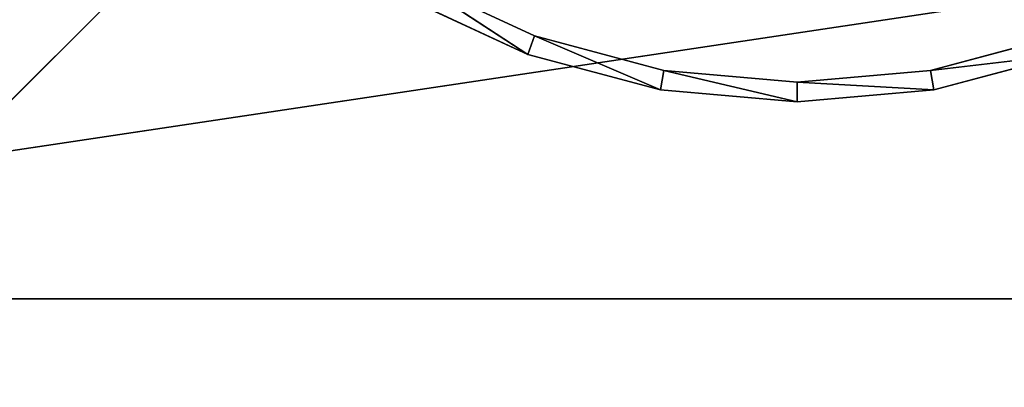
# Model space of a CAD drawing. Extents: x 226 to 378, y -30 to 313.
# Tile 163 of 256: x 279.11 to 291.81, y 246.84 to 251.59. Entities that reach past the tile are written whole.
import ezdxf

# ---------------------------------------------------------------- set-up
doc = ezdxf.new("R2010")
doc.units = 0
doc.header["$LTSCALE"] = 25.4
doc.layers.get('0').update_dxf_attribs({"color": 13, "linetype": 'CONTINUOUS'})
for name, color, linetype in [('_NCL1_37', 2, 'CONTINUOUS'), ('_NCL1_38', 250, 'CONTINUOUS'), ('_NCL1_62', 7, 'CONTINUOUS'), ('_NCL1_64', 250, 'CONTINUOUS')]:
    doc.layers.add(name, color=color, linetype=linetype)

# ---------------------------------------------------------------- blocks, each defined once
blk = doc.blocks.new('EWON_2005CD_4005CD_COSY141')
at = {"layer": '_NCL1_37', "color": 0}
for p, q in [((76.2, 64.77, 27.864), (101.6, 64.77, 27.864)), ((101.6, 64.77, 27.864), (76.2, 64.77, 27.94)), ((101.6, 64.77, 27.864), (76.2, 64.77, 27.94)), ((101.6, 64.77, 27.94), (76.2, 64.77, 27.94)), ((101.6, 64.77, 27.864), (76.2, 39.37, 27.864)), ((101.6, 64.77, 27.864), (76.2, 39.37, 27.864)), ((76.2, 64.77, 27.864), (101.6, 64.77, 27.864)), ((101.6, 64.77, 27.94), (76.2, 64.77, 27.94))]:
    blk.add_line(p, q, dxfattribs=at)
at = {"layer": '_NCL1_38', "color": 0}
for p, q in [((87.136, 62.076, 27.838), (88.9, 62.23, 27.838)), ((88.9, 62.23, 27.838), (87.136, 62.076, 27.864)), ((88.9, 62.23, 27.838), (87.136, 62.076, 27.864)), ((88.9, 62.23, 27.864), (87.136, 62.076, 27.864)), ((87.136, 62.076, 27.838), (88.9, 62.23, 27.838)), ((88.9, 62.23, 27.864), (87.136, 62.076, 27.864)), ((88.9, 62.23, 27.838), (90.664, 62.076, 27.838)), ((90.664, 62.076, 27.838), (88.9, 62.23, 27.864)), ((88.9, 62.23, 27.864), (88.9, 62.23, 27.838)), ((88.9, 62.23, 27.864), (88.9, 62.23, 27.838)), ((90.664, 62.076, 27.838), (88.9, 62.23, 27.864)), ((90.664, 62.076, 27.864), (88.9, 62.23, 27.864)), ((90.62, 61.826, 27.838), (88.9, 62.23, 27.838)), ((88.9, 62.23, 27.838), (88.9, 61.976, 27.838)), ((88.9, 62.23, 27.838), (88.9, 61.976, 27.838)), ((90.62, 61.826, 27.838), (88.9, 62.23, 27.838)), ((88.9, 62.23, 27.838), (90.664, 62.076, 27.838)), ((88.9, 61.976, 27.864), (88.9, 62.23, 27.864)), ((88.9, 62.23, 27.864), (90.62, 61.826, 27.864)), ((88.9, 61.976, 27.864), (88.9, 62.23, 27.864)), ((88.9, 62.23, 27.864), (90.62, 61.826, 27.864)), ((90.664, 62.076, 27.864), (88.9, 62.23, 27.864)), ((85.425, 61.617, 27.838), (87.136, 62.076, 27.838)), ((87.136, 62.076, 27.838), (85.425, 61.617, 27.864)), ((87.136, 62.076, 27.838), (85.425, 61.617, 27.864)), ((87.136, 62.076, 27.864), (85.425, 61.617, 27.864)), ((85.425, 61.617, 27.838), (87.136, 62.076, 27.838)), ((87.136, 62.076, 27.864), (85.425, 61.617, 27.864)), ((87.136, 62.076, 27.864), (87.136, 62.076, 27.838)), ((87.136, 62.076, 27.864), (87.136, 62.076, 27.838)), ((88.9, 61.976, 27.838), (87.136, 62.076, 27.838)), ((87.136, 62.076, 27.838), (87.18, 61.826, 27.838)), ((87.136, 62.076, 27.838), (87.18, 61.826, 27.838)), ((88.9, 61.976, 27.838), (87.136, 62.076, 27.838)), ((87.18, 61.826, 27.864), (87.136, 62.076, 27.864)), ((87.136, 62.076, 27.864), (88.9, 61.976, 27.864)), ((87.18, 61.826, 27.864), (87.136, 62.076, 27.864)), ((87.136, 62.076, 27.864), (88.9, 61.976, 27.864)), ((87.18, 61.826, 27.864), (88.9, 61.976, 27.864)), ((88.9, 61.976, 27.838), (87.18, 61.826, 27.864)), ((88.9, 61.976, 27.838), (87.18, 61.826, 27.864)), ((88.9, 61.976, 27.838), (87.18, 61.826, 27.838)), ((88.9, 61.976, 27.838), (87.18, 61.826, 27.838)), ((87.18, 61.826, 27.864), (88.9, 61.976, 27.864)), ((88.9, 61.976, 27.864), (88.9, 61.976, 27.838)), ((88.9, 61.976, 27.864), (90.62, 61.826, 27.864)), ((90.62, 61.826, 27.838), (88.9, 61.976, 27.864)), ((90.62, 61.826, 27.838), (88.9, 61.976, 27.864)), ((90.62, 61.826, 27.838), (88.9, 61.976, 27.838)), ((88.9, 61.976, 27.864), (88.9, 61.976, 27.838)), ((90.62, 61.826, 27.838), (88.9, 61.976, 27.838)), ((88.9, 61.976, 27.864), (90.62, 61.826, 27.864)), ((90.664, 62.076, 27.838), (90.62, 61.826, 27.838)), ((90.664, 62.076, 27.838), (90.62, 61.826, 27.838)), ((90.62, 61.826, 27.864), (90.664, 62.076, 27.864)), ((90.62, 61.826, 27.864), (90.664, 62.076, 27.864)), ((90.664, 62.076, 27.838), (92.375, 61.617, 27.838)), ((92.375, 61.617, 27.838), (90.664, 62.076, 27.864)), ((90.664, 62.076, 27.864), (90.664, 62.076, 27.838)), ((90.664, 62.076, 27.864), (90.664, 62.076, 27.838)), ((92.375, 61.617, 27.838), (90.664, 62.076, 27.864)), ((92.375, 61.617, 27.864), (90.664, 62.076, 27.864)), ((92.288, 61.379, 27.838), (90.664, 62.076, 27.838)), ((92.288, 61.379, 27.838), (90.664, 62.076, 27.838)), ((90.664, 62.076, 27.838), (92.375, 61.617, 27.838)), ((90.664, 62.076, 27.864), (92.288, 61.379, 27.864)), ((90.664, 62.076, 27.864), (92.288, 61.379, 27.864)), ((92.375, 61.617, 27.864), (90.664, 62.076, 27.864)), ((87.18, 61.826, 27.838), (85.425, 61.617, 27.838)), ((87.18, 61.826, 27.838), (85.425, 61.617, 27.838)), ((85.425, 61.617, 27.864), (87.18, 61.826, 27.864)), ((85.425, 61.617, 27.864), (87.18, 61.826, 27.864)), ((85.512, 61.379, 27.864), (87.18, 61.826, 27.864)), ((87.18, 61.826, 27.838), (85.512, 61.379, 27.864)), ((87.18, 61.826, 27.838), (85.512, 61.379, 27.864)), ((87.18, 61.826, 27.838), (85.512, 61.379, 27.838)), ((87.18, 61.826, 27.838), (85.512, 61.379, 27.838)), ((85.512, 61.379, 27.864), (87.18, 61.826, 27.864)), ((87.18, 61.826, 27.864), (87.18, 61.826, 27.838)), ((87.18, 61.826, 27.864), (87.18, 61.826, 27.838)), ((90.62, 61.826, 27.864), (90.62, 61.826, 27.838)), ((90.62, 61.826, 27.864), (92.288, 61.379, 27.864)), ((92.288, 61.379, 27.838), (90.62, 61.826, 27.864)), ((92.288, 61.379, 27.838), (90.62, 61.826, 27.864)), ((92.288, 61.379, 27.838), (90.62, 61.826, 27.838)), ((90.62, 61.826, 27.864), (90.62, 61.826, 27.838)), ((92.288, 61.379, 27.838), (90.62, 61.826, 27.838)), ((90.62, 61.826, 27.864), (92.288, 61.379, 27.864)), ((92.375, 61.617, 27.838), (92.288, 61.379, 27.838)), ((92.375, 61.617, 27.838), (92.288, 61.379, 27.838)), ((92.288, 61.379, 27.864), (92.375, 61.617, 27.864)), ((92.288, 61.379, 27.864), (92.375, 61.617, 27.864)), ((92.375, 61.617, 27.838), (93.98, 60.869, 27.838)), ((93.98, 60.869, 27.838), (92.375, 61.617, 27.864)), ((92.375, 61.617, 27.864), (92.375, 61.617, 27.838)), ((92.375, 61.617, 27.864), (92.375, 61.617, 27.838)), ((93.98, 60.869, 27.838), (92.375, 61.617, 27.864)), ((93.98, 60.869, 27.864), (92.375, 61.617, 27.864)), ((92.375, 61.617, 27.838), (93.98, 60.869, 27.838)), ((92.375, 61.617, 27.838), (93.853, 60.649, 27.838)), ((92.375, 61.617, 27.838), (93.853, 60.649, 27.838)), ((93.853, 60.649, 27.864), (92.375, 61.617, 27.864)), ((93.98, 60.869, 27.864), (92.375, 61.617, 27.864)), ((93.853, 60.649, 27.864), (92.375, 61.617, 27.864)), ((92.288, 61.379, 27.864), (92.288, 61.379, 27.838)), ((92.288, 61.379, 27.864), (93.853, 60.649, 27.864)), ((93.853, 60.649, 27.838), (92.288, 61.379, 27.864)), ((93.853, 60.649, 27.838), (92.288, 61.379, 27.864)), ((93.853, 60.649, 27.838), (92.288, 61.379, 27.838)), ((92.288, 61.379, 27.864), (92.288, 61.379, 27.838)), ((93.853, 60.649, 27.838), (92.288, 61.379, 27.838)), ((92.288, 61.379, 27.864), (93.853, 60.649, 27.864))]:
    blk.add_line(p, q, dxfattribs=at)
at = {"layer": '_NCL1_64', "color": 0}
blk.add_line((86.36, 60.96, 297.18), (120.251, 66.04, 297.18), dxfattribs=at)
blk.add_line((86.36, 60.96, 297.18), (120.251, 66.04, 297.18), dxfattribs=at)
at = {"layer": '_NCL1_37', "color": 2}
mesh = blk.add_polyface(dxfattribs=at)
corners = [(76.2, 64.77, 27.94), (76.2, 64.77, 27.864), (101.6, 64.77, 27.864)]
mesh.append_faces([[corners[k] for k in face] for face in [(0, 1, 2)]], dxfattribs={"color": 2})
mesh = blk.add_polyface(dxfattribs=at)
corners = [(76.2, 64.77, 27.94), (101.6, 64.77, 27.864), (101.6, 64.77, 27.94)]
mesh.append_faces([[corners[k] for k in face] for face in [(0, 1, 2)]], dxfattribs={"color": 2})
mesh = blk.add_polyface(dxfattribs=at)
corners = [(101.6, 64.77, 27.864), (76.2, 39.37, 27.864), (101.6, 39.37, 27.864)]
mesh.append_faces([[corners[k] for k in face] for face in [(0, 1, 2)]], dxfattribs={"color": 2})
mesh = blk.add_polyface(dxfattribs=at)
corners = [(101.6, 64.77, 27.864), (76.2, 64.77, 27.864), (76.2, 39.37, 27.864)]
mesh.append_faces([[corners[k] for k in face] for face in [(0, 1, 2)]], dxfattribs={"color": 2})
mesh = blk.add_polyface(dxfattribs=at)
corners = [(101.6, 39.37, 27.94), (76.2, 64.77, 27.94), (101.6, 64.77, 27.94)]
mesh.append_faces([[corners[k] for k in face] for face in [(0, 1, 2)]], dxfattribs={"color": 2})
mesh = blk.add_polyface(dxfattribs=at)
corners = [(101.6, 39.37, 27.94), (76.2, 39.37, 27.94), (76.2, 64.77, 27.94)]
mesh.append_faces([[corners[k] for k in face] for face in [(0, 1, 2)]], dxfattribs={"color": 2})
at = {"layer": '_NCL1_38', "color": 250}
mesh = blk.add_polyface(dxfattribs=at)
corners = [(87.136, 62.076, 27.864), (87.136, 62.076, 27.838), (88.9, 62.23, 27.838)]
mesh.append_faces([[corners[k] for k in face] for face in [(0, 1, 2)]], dxfattribs={"color": 250})
mesh = blk.add_polyface(dxfattribs=at)
corners = [(87.136, 62.076, 27.864), (88.9, 62.23, 27.838), (88.9, 62.23, 27.864)]
mesh.append_faces([[corners[k] for k in face] for face in [(0, 1, 2)]], dxfattribs={"color": 250})
mesh = blk.add_polyface(dxfattribs=at)
corners = [(88.9, 62.23, 27.838), (87.136, 62.076, 27.838), (88.9, 61.976, 27.838)]
mesh.append_faces([[corners[k] for k in face] for face in [(0, 1, 2)]], dxfattribs={"color": 250})
mesh = blk.add_polyface(dxfattribs=at)
corners = [(88.9, 61.976, 27.864), (87.136, 62.076, 27.864), (88.9, 62.23, 27.864)]
mesh.append_faces([[corners[k] for k in face] for face in [(0, 1, 2)]], dxfattribs={"color": 250})
mesh = blk.add_polyface(dxfattribs=at)
corners = [(88.9, 62.23, 27.864), (88.9, 62.23, 27.838), (90.664, 62.076, 27.838)]
mesh.append_faces([[corners[k] for k in face] for face in [(0, 1, 2)]], dxfattribs={"color": 250})
mesh = blk.add_polyface(dxfattribs=at)
corners = [(88.9, 62.23, 27.864), (90.664, 62.076, 27.838), (90.664, 62.076, 27.864)]
mesh.append_faces([[corners[k] for k in face] for face in [(0, 1, 2)]], dxfattribs={"color": 250})
mesh = blk.add_polyface(dxfattribs=at)
corners = [(90.62, 61.826, 27.838), (88.9, 62.23, 27.838), (88.9, 61.976, 27.838)]
mesh.append_faces([[corners[k] for k in face] for face in [(0, 1, 2)]], dxfattribs={"color": 250})
mesh = blk.add_polyface(dxfattribs=at)
corners = [(90.664, 62.076, 27.838), (88.9, 62.23, 27.838), (90.62, 61.826, 27.838)]
mesh.append_faces([[corners[k] for k in face] for face in [(0, 1, 2)]], dxfattribs={"color": 250})
mesh = blk.add_polyface(dxfattribs=at)
corners = [(90.62, 61.826, 27.864), (88.9, 61.976, 27.864), (88.9, 62.23, 27.864)]
mesh.append_faces([[corners[k] for k in face] for face in [(0, 1, 2)]], dxfattribs={"color": 250})
mesh = blk.add_polyface(dxfattribs=at)
corners = [(90.664, 62.076, 27.864), (90.62, 61.826, 27.864), (88.9, 62.23, 27.864)]
mesh.append_faces([[corners[k] for k in face] for face in [(0, 1, 2)]], dxfattribs={"color": 250})
mesh = blk.add_polyface(dxfattribs=at)
corners = [(85.425, 61.617, 27.864), (85.425, 61.617, 27.838), (87.136, 62.076, 27.838)]
mesh.append_faces([[corners[k] for k in face] for face in [(0, 1, 2)]], dxfattribs={"color": 250})
mesh = blk.add_polyface(dxfattribs=at)
corners = [(85.425, 61.617, 27.864), (87.136, 62.076, 27.838), (87.136, 62.076, 27.864)]
mesh.append_faces([[corners[k] for k in face] for face in [(0, 1, 2)]], dxfattribs={"color": 250})
mesh = blk.add_polyface(dxfattribs=at)
corners = [(87.18, 61.826, 27.838), (87.136, 62.076, 27.838), (85.425, 61.617, 27.838)]
mesh.append_faces([[corners[k] for k in face] for face in [(0, 1, 2)]], dxfattribs={"color": 250})
mesh = blk.add_polyface(dxfattribs=at)
corners = [(87.18, 61.826, 27.864), (85.425, 61.617, 27.864), (87.136, 62.076, 27.864)]
mesh.append_faces([[corners[k] for k in face] for face in [(0, 1, 2)]], dxfattribs={"color": 250})
mesh = blk.add_polyface(dxfattribs=at)
corners = [(88.9, 61.976, 27.838), (87.136, 62.076, 27.838), (87.18, 61.826, 27.838)]
mesh.append_faces([[corners[k] for k in face] for face in [(0, 1, 2)]], dxfattribs={"color": 250})
mesh = blk.add_polyface(dxfattribs=at)
corners = [(88.9, 61.976, 27.864), (87.18, 61.826, 27.864), (87.136, 62.076, 27.864)]
mesh.append_faces([[corners[k] for k in face] for face in [(0, 1, 2)]], dxfattribs={"color": 250})
mesh = blk.add_polyface(dxfattribs=at)
corners = [(88.9, 61.976, 27.864), (88.9, 61.976, 27.838), (87.18, 61.826, 27.864)]
mesh.append_faces([[corners[k] for k in face] for face in [(0, 1, 2)]], dxfattribs={"color": 250})
mesh = blk.add_polyface(dxfattribs=at)
corners = [(87.18, 61.826, 27.864), (88.9, 61.976, 27.838), (87.18, 61.826, 27.838)]
mesh.append_faces([[corners[k] for k in face] for face in [(0, 1, 2)]], dxfattribs={"color": 250})
mesh = blk.add_polyface(dxfattribs=at)
corners = [(90.62, 61.826, 27.864), (90.62, 61.826, 27.838), (88.9, 61.976, 27.864)]
mesh.append_faces([[corners[k] for k in face] for face in [(0, 1, 2)]], dxfattribs={"color": 250})
mesh = blk.add_polyface(dxfattribs=at)
corners = [(88.9, 61.976, 27.864), (90.62, 61.826, 27.838), (88.9, 61.976, 27.838)]
mesh.append_faces([[corners[k] for k in face] for face in [(0, 1, 2)]], dxfattribs={"color": 250})
mesh = blk.add_polyface(dxfattribs=at)
corners = [(92.288, 61.379, 27.838), (90.664, 62.076, 27.838), (90.62, 61.826, 27.838)]
mesh.append_faces([[corners[k] for k in face] for face in [(0, 1, 2)]], dxfattribs={"color": 250})
mesh = blk.add_polyface(dxfattribs=at)
corners = [(92.288, 61.379, 27.864), (90.62, 61.826, 27.864), (90.664, 62.076, 27.864)]
mesh.append_faces([[corners[k] for k in face] for face in [(0, 1, 2)]], dxfattribs={"color": 250})
mesh = blk.add_polyface(dxfattribs=at)
corners = [(90.664, 62.076, 27.864), (90.664, 62.076, 27.838), (92.375, 61.617, 27.838)]
mesh.append_faces([[corners[k] for k in face] for face in [(0, 1, 2)]], dxfattribs={"color": 250})
mesh = blk.add_polyface(dxfattribs=at)
corners = [(90.664, 62.076, 27.864), (92.375, 61.617, 27.838), (92.375, 61.617, 27.864)]
mesh.append_faces([[corners[k] for k in face] for face in [(0, 1, 2)]], dxfattribs={"color": 250})
mesh = blk.add_polyface(dxfattribs=at)
corners = [(92.375, 61.617, 27.838), (90.664, 62.076, 27.838), (92.288, 61.379, 27.838)]
mesh.append_faces([[corners[k] for k in face] for face in [(0, 1, 2)]], dxfattribs={"color": 250})
mesh = blk.add_polyface(dxfattribs=at)
corners = [(92.375, 61.617, 27.864), (92.288, 61.379, 27.864), (90.664, 62.076, 27.864)]
mesh.append_faces([[corners[k] for k in face] for face in [(0, 1, 2)]], dxfattribs={"color": 250})
mesh = blk.add_polyface(dxfattribs=at)
corners = [(87.18, 61.826, 27.838), (85.425, 61.617, 27.838), (85.512, 61.379, 27.838)]
mesh.append_faces([[corners[k] for k in face] for face in [(0, 1, 2)]], dxfattribs={"color": 250})
mesh = blk.add_polyface(dxfattribs=at)
corners = [(87.18, 61.826, 27.864), (85.512, 61.379, 27.864), (85.425, 61.617, 27.864)]
mesh.append_faces([[corners[k] for k in face] for face in [(0, 1, 2)]], dxfattribs={"color": 250})
mesh = blk.add_polyface(dxfattribs=at)
corners = [(87.18, 61.826, 27.864), (87.18, 61.826, 27.838), (85.512, 61.379, 27.864)]
mesh.append_faces([[corners[k] for k in face] for face in [(0, 1, 2)]], dxfattribs={"color": 250})
mesh = blk.add_polyface(dxfattribs=at)
corners = [(85.512, 61.379, 27.864), (87.18, 61.826, 27.838), (85.512, 61.379, 27.838)]
mesh.append_faces([[corners[k] for k in face] for face in [(0, 1, 2)]], dxfattribs={"color": 250})
mesh = blk.add_polyface(dxfattribs=at)
corners = [(92.288, 61.379, 27.864), (92.288, 61.379, 27.838), (90.62, 61.826, 27.864)]
mesh.append_faces([[corners[k] for k in face] for face in [(0, 1, 2)]], dxfattribs={"color": 250})
mesh = blk.add_polyface(dxfattribs=at)
corners = [(90.62, 61.826, 27.864), (92.288, 61.379, 27.838), (90.62, 61.826, 27.838)]
mesh.append_faces([[corners[k] for k in face] for face in [(0, 1, 2)]], dxfattribs={"color": 250})
mesh = blk.add_polyface(dxfattribs=at)
corners = [(93.853, 60.649, 27.838), (92.375, 61.617, 27.838), (92.288, 61.379, 27.838)]
mesh.append_faces([[corners[k] for k in face] for face in [(0, 1, 2)]], dxfattribs={"color": 250})
mesh = blk.add_polyface(dxfattribs=at)
corners = [(93.853, 60.649, 27.864), (92.288, 61.379, 27.864), (92.375, 61.617, 27.864)]
mesh.append_faces([[corners[k] for k in face] for face in [(0, 1, 2)]], dxfattribs={"color": 250})
mesh = blk.add_polyface(dxfattribs=at)
corners = [(92.375, 61.617, 27.864), (92.375, 61.617, 27.838), (93.98, 60.869, 27.838)]
mesh.append_faces([[corners[k] for k in face] for face in [(0, 1, 2)]], dxfattribs={"color": 250})
mesh = blk.add_polyface(dxfattribs=at)
corners = [(92.375, 61.617, 27.864), (93.98, 60.869, 27.838), (93.98, 60.869, 27.864)]
mesh.append_faces([[corners[k] for k in face] for face in [(0, 1, 2)]], dxfattribs={"color": 250})
mesh = blk.add_polyface(dxfattribs=at)
corners = [(93.98, 60.869, 27.838), (92.375, 61.617, 27.838), (93.853, 60.649, 27.838)]
mesh.append_faces([[corners[k] for k in face] for face in [(0, 1, 2)]], dxfattribs={"color": 250})
mesh = blk.add_polyface(dxfattribs=at)
corners = [(93.98, 60.869, 27.864), (93.853, 60.649, 27.864), (92.375, 61.617, 27.864)]
mesh.append_faces([[corners[k] for k in face] for face in [(0, 1, 2)]], dxfattribs={"color": 250})
mesh = blk.add_polyface(dxfattribs=at)
corners = [(93.853, 60.649, 27.864), (93.853, 60.649, 27.838), (92.288, 61.379, 27.864)]
mesh.append_faces([[corners[k] for k in face] for face in [(0, 1, 2)]], dxfattribs={"color": 250})
mesh = blk.add_polyface(dxfattribs=at)
corners = [(92.288, 61.379, 27.864), (93.853, 60.649, 27.838), (92.288, 61.379, 27.838)]
mesh.append_faces([[corners[k] for k in face] for face in [(0, 1, 2)]], dxfattribs={"color": 250})
at = {"layer": '_NCL1_62', "color": 7}
mesh = blk.add_polyface(dxfattribs=at)
corners = [(119.38, 20.32, 27.94), (114.3, 86.36, 27.94), (45.72, 50.8, 27.94)]
mesh.append_faces([[corners[k] for k in face] for face in [(0, 1, 2)]], dxfattribs={"color": 7})
mesh = blk.add_polyface(dxfattribs=at)
corners = [(114.3, 86.36, 27.94), (45.72, 58.42, 27.94), (45.72, 50.8, 27.94)]
mesh.append_faces([[corners[k] for k in face] for face in [(0, 1, 2)]], dxfattribs={"color": 7})
mesh = blk.add_polyface(dxfattribs=at)
corners = [(114.3, 86.36, 27.94), (45.72, 63.5, 27.94), (45.72, 58.42, 27.94)]
mesh.append_faces([[corners[k] for k in face] for face in [(0, 1, 2)]], dxfattribs={"color": 7})
mesh = blk.add_polyface(dxfattribs=at)
corners = [(114.3, 86.36, 27.94), (45.72, 71.12, 27.94), (45.72, 63.5, 27.94)]
mesh.append_faces([[corners[k] for k in face] for face in [(0, 1, 2)]], dxfattribs={"color": 7})
at = {"layer": '_NCL1_64', "color": 250}
mesh = blk.add_polyface(dxfattribs=at)
corners = [(86.36, 60.96, 297.18), (85.919, 60.921, 297.18), (33.891, 66.04, 297.18)]
mesh.append_faces([[corners[k] for k in face] for face in [(0, 1, 2)]], dxfattribs={"color": 250})
mesh = blk.add_polyface(dxfattribs=at)
corners = [(120.251, 66.04, 297.18), (86.36, 60.96, 297.18), (33.891, 66.04, 297.18)]
mesh.append_faces([[corners[k] for k in face] for face in [(0, 1, 2)]], dxfattribs={"color": 250})
mesh = blk.add_polyface(dxfattribs=at)
corners = [(120.251, 66.04, 297.18), (99.06, 60.96, 297.18), (86.36, 60.96, 297.18)]
mesh.append_faces([[corners[k] for k in face] for face in [(0, 1, 2)]], dxfattribs={"color": 250})

msp = doc.modelspace()

# ---------------------------------------------------------------- block references
at = {"color": 0, "rotation": 179.9999999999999}
msp.add_blockref('EWON_2005CD_4005CD_COSY141', (378.037, 312.755), dxfattribs=at)

doc.saveas('drawing.dxf')
